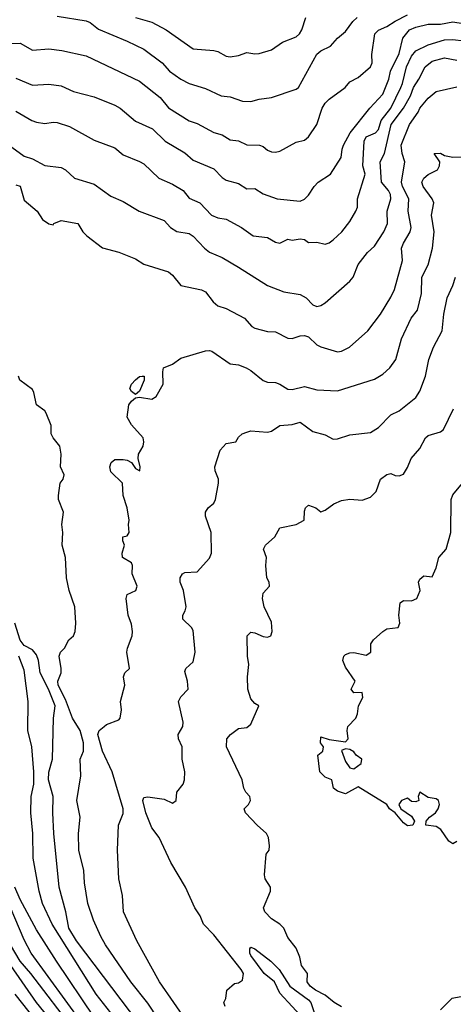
# Model space of a CAD drawing. Header units: metres. Extents: x -51132 to -49532, y -231222 to -229437.
# Tile 188 of 256: x -50022 to -49969, y -230801 to -230682. Entities that reach past the tile are written whole.
import ezdxf

# ---------------------------------------------------------------- set-up
doc = ezdxf.new("R2010")
doc.units = ezdxf.units.M
for name, color, linetype in [('CONTOUR_HALF', 8, 'Continuous'), ('CONTOUR_INDEX', 1, 'Continuous'), ('CONTOUR_INTER', 3, 'Continuous')]:
    doc.layers.add(name, color=color, linetype=linetype)

msp = doc.modelspace()

# ---------------------------------------------------------------- linework, layer by layer
at = {"layer": 'CONTOUR_HALF'}
for points, elevation in [([(-50022.58, -230684.92), (-50021.58, -230684.9), (-50020.08, -230685.74), (-50018.08, -230685.58), (-50016.51, -230685.76), (-50013.58, -230686.4), (-50007.08, -230689.51), (-50004.58, -230691.46), (-50003.58, -230692.73), (-50001.08, -230694.3), (-50000.08, -230694.64), (-49998.08, -230695.72), (-49997.08, -230695.99), (-49996.08, -230696.62), (-49995.08, -230696.75), (-49994.08, -230697.22), (-49992.54, -230697.26), (-49992.08, -230697.41), (-49991.58, -230697.86), (-49991.08, -230698.08), (-49990.58, -230698.11), (-49990.08, -230697.97), (-49988.08, -230696.88), (-49987.08, -230696.64), (-49986.59, -230696.26), (-49985.58, -230694.75), (-49984.93, -230692.76), (-49984.58, -230692.16), (-49984.08, -230691.67), (-49982.13, -230690.26), (-49981.58, -230689.57), (-49980.58, -230689.05), (-49979.06, -230687.76), (-49978.88, -230687.26), (-49978.89, -230686.26), (-49978.55, -230683.76), (-49978.08, -230683.29), (-49977.08, -230682.88), (-49976.08, -230682.2), (-49974.58, -230681.44)], 77.5), ([(-50007.58, -230681.77), (-50005.58, -230682.33), (-50003.84, -230683.26), (-50000.58, -230685.56), (-49998.08, -230685.77), (-49997.58, -230685.89), (-49996.58, -230686.44), (-49996.08, -230686.53), (-49995.08, -230686.36), (-49994.08, -230686.01), (-49993.08, -230686.18), (-49992.58, -230686.12), (-49991.08, -230685.7), (-49989.76, -230684.76), (-49988.08, -230684.12), (-49987.7, -230683.76), (-49987.39, -230683.26), (-49986.91, -230681.76)], 76.5), ([(-50022.08, -230693.14), (-50020.15, -230694.26), (-50019.58, -230694.46), (-50018.58, -230694.63), (-50017.58, -230694.45), (-50017.08, -230694.51), (-50015.58, -230694.99), (-50012.58, -230696.65), (-50010.08, -230697.56), (-50009.08, -230698.44), (-50007.08, -230699.22), (-50006.58, -230699.54), (-50004.73, -230701.26), (-50003.08, -230701.97), (-50001.78, -230702.76), (-50001.08, -230703.67), (-49999.79, -230704.26), (-49998.37, -230705.76), (-49997.58, -230706.09), (-49996.58, -230706.23), (-49994.71, -230707.26), (-49993.31, -230708.26), (-49991.58, -230708.47), (-49990.58, -230709.04), (-49990.08, -230709.14), (-49989.08, -230708.67), (-49988.58, -230708.78), (-49987.58, -230708.63), (-49987.08, -230708.72), (-49986.58, -230709.08), (-49985.58, -230709.03), (-49984.58, -230709.26), (-49984.08, -230709.1), (-49983.58, -230708.76), (-49982.55, -230707.76), (-49981.58, -230706.52), (-49980.83, -230705.26), (-49980.64, -230704.76), (-49980.63, -230703.76), (-49979.71, -230700.76), (-49980, -230699.76), (-49979.84, -230696.76), (-49979.58, -230696.23), (-49978.48, -230695.76), (-49978.08, -230695.34), (-49977.78, -230694.26), (-49976.61, -230692.76), (-49975.39, -230690.26), (-49975.17, -230689.76), (-49974.71, -230687.76), (-49974.08, -230686.46), (-49973.58, -230685.82), (-49972.08, -230685.09), (-49970.08, -230684.48), (-49969.08, -230684.43), (-49965.08, -230684.93)], 78.5), ([(-50022.08, -230702.05), (-50021.58, -230702.24), (-50021.08, -230703.92), (-50019.49, -230705.26), (-50018.87, -230706.26), (-50018.08, -230706.81), (-50017.58, -230706.93), (-50017.47, -230706.76), (-50016.58, -230706.41), (-50014.58, -230706.74), (-50013.95, -230707.76), (-50013.48, -230708.26), (-50011.58, -230709.71), (-50009.58, -230710.23), (-50007.58, -230711.06), (-50006.58, -230711.71), (-50003.58, -230712.64), (-50003.08, -230713.01), (-50002.08, -230714.28), (-49999.58, -230714.8), (-49999.08, -230715.05), (-49998.14, -230716.26), (-49997.58, -230716.74), (-49996.58, -230717.08), (-49994.34, -230718.26), (-49993.47, -230719.26), (-49993.08, -230719.47), (-49991.58, -230719.85), (-49990.58, -230719.9), (-49989.08, -230720.65), (-49988.58, -230720.72), (-49987.58, -230720.39), (-49987.08, -230720.35), (-49986.58, -230720.51), (-49985.58, -230721.47), (-49985.08, -230721.74), (-49983.08, -230722.33), (-49982.58, -230722.26), (-49981.62, -230721.76), (-49979.41, -230719.76), (-49977.85, -230717.76), (-49976.58, -230715.7), (-49976.14, -230714.76), (-49975.2, -230711.26), (-49975.3, -230709.76), (-49975.08, -230709.15), (-49974.25, -230707.76), (-49974.15, -230707.26), (-49974.5, -230705.26), (-49974.4, -230703.76), (-49975.19, -230702.26), (-49975.3, -230701.76), (-49974.91, -230699.26), (-49975.22, -230698.26), (-49975.33, -230697.26), (-49974.35, -230694.76), (-49973.29, -230693.26), (-49973.08, -230692.75), (-49972.08, -230691.54), (-49971.08, -230690.76), (-49968.58, -230690.18)], 79.5), ([(-49996.68, -230801.76), (-49996.86, -230801.26), (-49996.6, -230800.76), (-49996.49, -230799.76), (-49995.58, -230798.94), (-49995.08, -230798.87), (-49994.58, -230798.55), (-49994.46, -230797.76), (-49994.74, -230797.26), (-49998.08, -230793.05), (-49999.33, -230791.76), (-49999.72, -230790.76), (-50000.36, -230789.76), (-50001.52, -230787.26), (-50003.3, -230784.26), (-50004.69, -230781.26), (-50005.58, -230780.06), (-50006.33, -230778.26), (-50006.69, -230776.76), (-50006.58, -230776.4), (-50006.08, -230776.3), (-50004.08, -230776.6), (-50003.08, -230777.09), (-50002.63, -230776.76), (-50002.58, -230775.74), (-50001.8, -230774.76), (-50001.62, -230774.26), (-50001.58, -230773.26), (-50001.9, -230771.76), (-50001.91, -230770.26), (-50002.37, -230769.26), (-50002.41, -230768.76), (-50001.84, -230767.76), (-50001.81, -230767.26), (-50002.36, -230764.76), (-50002.08, -230764.19), (-50001.19, -230763.26), (-50001.25, -230762.26), (-50001.58, -230761.1), (-50001.46, -230760.76), (-50000.58, -230759.94), (-50000.32, -230758.76), (-50000.58, -230756.15), (-50000.77, -230755.76), (-50001.83, -230754.76), (-50001.84, -230754.26), (-50001.54, -230753.76), (-50001.44, -230753.26), (-50001.77, -230751.26), (-50002.17, -230750.26), (-50002.17, -230749.76), (-50001.86, -230749.26), (-50001.58, -230749.1), (-50000.08, -230749.02), (-49998.58, -230747.37), (-49998.34, -230746.76), (-49998.41, -230744.26), (-49999.09, -230742.26), (-49999.1, -230741.76), (-49998.78, -230741.26), (-49998.08, -230740.69), (-49997.87, -230740.26), (-49997.51, -230738.26), (-49997.52, -230737.76), (-49997.91, -230736.76), (-49997.96, -230736.26), (-49997.32, -230734.26), (-49996.58, -230733.43), (-49995.39, -230733.26), (-49995.08, -230732.66), (-49994.62, -230732.26), (-49994.08, -230732.06), (-49993.58, -230731.92), (-49991.58, -230732.09), (-49991.08, -230731.94), (-49990.08, -230731.25), (-49988.58, -230731.14), (-49987.58, -230730.85), (-49986.08, -230731.98), (-49984.58, -230732.41), (-49983.58, -230732.91), (-49983.08, -230732.87), (-49981.58, -230732.39), (-49979.08, -230732.12), (-49978.08, -230731.52), (-49976.58, -230729.98), (-49975.58, -230729.5), (-49973.58, -230727.85), (-49973.08, -230727.08), (-49972.39, -230725.26), (-49971.97, -230723.26), (-49971.44, -230721.76), (-49970.37, -230719.76), (-49970.15, -230717.76), (-49969.75, -230715.76), (-49969.06, -230714.26), (-49968.77, -230713.26)], 80.5), ([(-50004.81, -230803.26), (-50006.08, -230801.34), (-50008.14, -230798.76), (-50011.22, -230794.26), (-50011.8, -230793.26), (-50012.68, -230791.26), (-50013.38, -230789.26), (-50013.76, -230786.76), (-50013.84, -230785.26), (-50014.47, -230782.76), (-50014.5, -230780.76), (-50014.27, -230778.76), (-50014.71, -230776.76), (-50014.21, -230773.76), (-50014.28, -230771.76), (-50013.9, -230770.76), (-50013.88, -230769.76), (-50014.29, -230768.26), (-50015.23, -230766.76), (-50016.08, -230764.49), (-50016.94, -230762.76), (-50016.99, -230762.26), (-50016.61, -230761.26), (-50016.59, -230760.76), (-50016.84, -230759.26), (-50016.67, -230758.76), (-50016.2, -230758.26), (-50015.67, -230757.26), (-50015.08, -230756.76), (-50014.91, -230756.26), (-50014.83, -230755.26), (-50014.92, -230753.26), (-50015.62, -230751.26), (-50015.96, -230749.76), (-50016.06, -230747.26), (-50016.49, -230745.76), (-50016.41, -230744.26), (-50016.52, -230743.26), (-50016.3, -230741.76), (-50016.9, -230740.26), (-50016.93, -230739.76), (-50016.73, -230738.26), (-50016.37, -230737.76), (-50016.23, -230737.26), (-50016.67, -230736.26), (-50016.61, -230734.76), (-50016.75, -230733.76), (-50017.55, -230732.76), (-50017.79, -230732.26), (-50017.8, -230731.26), (-50018.41, -230729.76), (-50018.58, -230729.49), (-50019.6, -230728.76), (-50019.9, -230727.26), (-50020.08, -230726.9), (-50021.62, -230725.76), (-50021.79, -230725.26)], 79.5), ([(-49968.58, -230781.72), (-49969.08, -230782.01), (-49969.58, -230781.68), (-49970.52, -230780.26), (-49971.08, -230779.91), (-49972.36, -230779.76), (-49972.31, -230779.26), (-49971.89, -230778.76), (-49971.2, -230778.26), (-49970.85, -230777.76), (-49970.68, -230777.26), (-49970.8, -230776.76), (-49971.08, -230776.56), (-49972.08, -230776.4), (-49973.08, -230775.75), (-49973.29, -230776.26), (-49973.21, -230776.76), (-49973.58, -230776.93), (-49974.08, -230776.88), (-49974.58, -230776.48), (-49975.31, -230776.76), (-49975.64, -230777.26), (-49975.38, -230777.76), (-49974.08, -230778.66), (-49973.72, -230779.26), (-49973.94, -230779.76), (-49974.58, -230779.83), (-49975.08, -230779.48), (-49976.08, -230778.26), (-49976.78, -230777.76), (-49977.1, -230777.26), (-49980.58, -230775.11), (-49982.08, -230775.95), (-49983.08, -230775.64), (-49983.56, -230775.26), (-49983.76, -230774.26), (-49984.58, -230773.91), (-49985.2, -230773.26), (-49985.46, -230771.26), (-49984.86, -230770.76), (-49984.76, -230770.26), (-49985.14, -230769.76), (-49985.08, -230769.05), (-49984.08, -230769.34), (-49982.08, -230769.64), (-49981.78, -230769.26), (-49981.91, -230768.26), (-49981.8, -230767.76), (-49980.83, -230766.76), (-49980.64, -230766.26), (-49980.53, -230765.26), (-49979.99, -230764.26), (-49980.08, -230763.67), (-49981.08, -230763.69), (-49981.4, -230763.26), (-49980.94, -230762.26), (-49982.08, -230760.58), (-49982.41, -230759.76), (-49982.3, -230759.26), (-49982.08, -230759.03), (-49981.58, -230758.83), (-49981.08, -230758.8), (-49979.58, -230759.11), (-49979.04, -230758.76), (-49979.02, -230757.76), (-49978.69, -230757.26), (-49977.57, -230756.26), (-49977.08, -230755.91), (-49975.7, -230755.76), (-49975.51, -230755.26), (-49975.63, -230754.26), (-49975.48, -230752.76), (-49975.08, -230752.51), (-49974.08, -230752.52), (-49973.46, -230752.26), (-49973.04, -230751.26), (-49973.23, -230750.26), (-49973.08, -230749.92), (-49972.58, -230749.5), (-49971.58, -230749.61), (-49971.08, -230748.55), (-49970.76, -230747.26), (-49969.9, -230746.26), (-49969.31, -230744.26), (-49969.29, -230740.26), (-49969.08, -230739.68), (-49967.52, -230737.76)], 81.5), ([(-50010.58, -230802.52), (-50012.33, -230800.26), (-50017.7, -230791.76), (-50018.88, -230789.26), (-50019.28, -230787.76), (-50019.98, -230783.76), (-50020.04, -230780.76), (-50020.27, -230778.26), (-50020.24, -230776.26), (-50019.91, -230774.76), (-50019.92, -230773.26), (-50020.17, -230770.26), (-50020.63, -230768.26), (-50020.61, -230764.76), (-50021.08, -230760.96), (-50021.74, -230759.26)], 78.5), ([(-49982.58, -230770.69), (-49982.08, -230772.04), (-49981.58, -230772.78), (-49981.08, -230772.93), (-49980.19, -230772.26), (-49980.13, -230771.76), (-49980.8, -230771.26), (-49981.08, -230770.85), (-49981.58, -230770.55), (-49982.08, -230770.49), (-49982.58, -230770.69)], 81.5), ([(-50014.05, -230803.76), (-50020.23, -230795.26), (-50021.08, -230793.65), (-50023.78, -230787.26)], 77.5), ([(-50014.08, -230808), (-50019.57, -230801.26), (-50022.72, -230796.76)], 76.5)]:
    msp.add_lwpolyline(points, dxfattribs=dict(at, elevation=elevation))
at = {"layer": 'CONTOUR_INDEX', "elevation": 80}
for points in [[(-50001.19, -230803.76), (-50004.66, -230798.76), (-50007.41, -230793.76), (-50009.04, -230790.26), (-50009.16, -230788.26), (-50009.6, -230786.26), (-50009.78, -230782.76), (-50009.62, -230779.76), (-50009.08, -230778.33), (-50009.07, -230777.76), (-50010.41, -230773.26), (-50011.58, -230770.76), (-50012.14, -230768.76), (-50011.97, -230768.26), (-50011.39, -230767.76), (-50011.08, -230767.53), (-50009.58, -230766.98), (-50009.44, -230766.76), (-50009.27, -230765.76), (-50009.4, -230764.76), (-50008.86, -230762.76), (-50009.02, -230761.76), (-50008.86, -230761.26), (-50008.29, -230760.76), (-50008.61, -230758.76), (-50008.55, -230758.26), (-50007.97, -230756.76), (-50007.95, -230756.26), (-50008.08, -230755.38), (-50008.45, -230754.26), (-50008.72, -230752.26), (-50008.57, -230751.76), (-50007.54, -230751.26), (-50007.39, -230750.76), (-50008, -230749.26), (-50007.95, -230748.26), (-50008.08, -230747.94), (-50009.14, -230747.26), (-50009.19, -230746.76), (-50008.9, -230745.76), (-50009.12, -230745.26), (-50009.12, -230744.76), (-50008.58, -230744.63), (-50008.35, -230744.26), (-50008.43, -230743.26), (-50008.33, -230742.76), (-50008.58, -230741.26), (-50009.09, -230739.76), (-50009.16, -230738.26), (-50010.58, -230736.88), (-50010.71, -230736.26), (-50010.51, -230735.76), (-50010.08, -230735.37), (-50009.08, -230735.38), (-50008.58, -230735.46), (-50008.06, -230735.76), (-50007.58, -230736.48), (-50007.04, -230736.76), (-50007, -230736.26), (-50007.27, -230735.26), (-50007.21, -230734.76), (-50006.65, -230733.76), (-50006.55, -230733.26), (-50006.66, -230732.76), (-50008.08, -230731.18), (-50008.57, -230730.26), (-50008.39, -230728.76), (-50008.08, -230728.32), (-50007.58, -230727.9), (-50007.08, -230727.81), (-50005.58, -230728.06), (-50005.08, -230727.73), (-50004.21, -230726.26), (-50004.28, -230724.76), (-50004.17, -230724.26), (-50003.08, -230723.81), (-50002.08, -230723.09), (-49999.08, -230722.22), (-49998.58, -230722.16), (-49998.31, -230722.26), (-49996.08, -230723.78), (-49995.08, -230723.9), (-49994.15, -230724.26), (-49993.58, -230724.58), (-49992.08, -230725.79), (-49991.58, -230726), (-49990.58, -230726.06), (-49990.08, -230726.23), (-49989.08, -230726.86), (-49988.58, -230726.9), (-49987.08, -230726.54), (-49985.58, -230726.92), (-49983.08, -230727.06), (-49978.58, -230725.64), (-49977.58, -230725.04), (-49976.73, -230724.26), (-49975.99, -230723.26), (-49975.29, -230720.76), (-49974.12, -230718.26), (-49973.37, -230717.26), (-49972.88, -230715.26), (-49972.83, -230713.26), (-49972.06, -230711.76), (-49971.53, -230709.76), (-49971.33, -230707.76), (-49971.65, -230705.76), (-49971.38, -230704.26), (-49971.57, -230703.76), (-49972.67, -230702.26), (-49972.85, -230701.76), (-49972.6, -230701.26), (-49972.08, -230700.83), (-49970.93, -230700.26), (-49970.7, -230699.76), (-49970.65, -230699.26), (-49971.34, -230698.26), (-49970.58, -230698.21), (-49970.08, -230698.5), (-49969.08, -230698.7), (-49967.08, -230698.64)], [(-50006.78, -230725.26), (-50006.54, -230725.26), (-50006.54, -230725.76), (-50007.08, -230727.1), (-50007.58, -230727.52), (-50008.08, -230727.12), (-50008.27, -230726.76), (-50008.08, -230726.26), (-50007.58, -230725.73), (-50007.08, -230725.32), (-50006.78, -230725.26)]]:
    msp.add_lwpolyline(points, dxfattribs=at)
at = {"layer": 'CONTOUR_INTER'}
for points, elevation in [([(-50017.08, -230681.61), (-50013.58, -230682.16), (-50013.08, -230682.38), (-50012.08, -230683.18), (-50008.58, -230684.63), (-50006.58, -230685.63), (-50004.35, -230687.26), (-50003.47, -230688.26), (-50002.08, -230689.24), (-50001.08, -230689.76), (-49999.08, -230690.37), (-49997.17, -230691.26), (-49996.08, -230691.41), (-49994.58, -230691.92), (-49993.58, -230691.95), (-49992.58, -230691.66), (-49991.08, -230691.46), (-49988.08, -230690.46), (-49987.82, -230690.26), (-49985.58, -230686.23), (-49985.08, -230685.8), (-49983.9, -230685.26), (-49983.06, -230684.26), (-49982.08, -230683.45), (-49981.21, -230682.26), (-49980.68, -230681.76)], 77), ([(-50022.08, -230689.12), (-50020.08, -230689.99), (-50018.08, -230689.87), (-50016.58, -230690.05), (-50015.08, -230690.73), (-50012.58, -230691.4), (-50010.08, -230692.39), (-50009.43, -230692.76), (-50007.58, -230694.33), (-50005.51, -230695.26), (-50003.96, -230696.76), (-50001.58, -230698.17), (-50000.58, -230699.06), (-49998.08, -230700.12), (-49997.08, -230701.19), (-49996.58, -230701.52), (-49995.08, -230701.89), (-49994.08, -230702.54), (-49993.08, -230702.51), (-49992.08, -230703.17), (-49990.37, -230703.76), (-49987.58, -230704.03), (-49987.08, -230703.8), (-49986.58, -230703.33), (-49985.9, -230702.26), (-49985.41, -230701.76), (-49983.9, -230700.76), (-49982.61, -230698.76), (-49982.51, -230697.76), (-49982.34, -230697.26), (-49981.52, -230695.76), (-49979.16, -230692.76), (-49977.58, -230691.06), (-49976.84, -230689.26), (-49976.63, -230688.26), (-49975.58, -230686.13), (-49975.16, -230684.26), (-49974.33, -230683.26), (-49973.58, -230682.94), (-49972.08, -230682.59), (-49970.58, -230682.56), (-49969.08, -230682.31), (-49965.08, -230682.94)], 78), ([(-50022.58, -230697.51), (-50021.08, -230698.59), (-50020.08, -230698.91), (-50018.58, -230699.71), (-50016.58, -230699.97), (-50016.08, -230700.24), (-50014.98, -230701.26), (-50012.58, -230702), (-50010.58, -230703.45), (-50009.08, -230704.08), (-50007.13, -230705.26), (-50004.08, -230706.4), (-50003.34, -230707.26), (-50002.58, -230707.72), (-50001.08, -230707.96), (-50000.58, -230708.3), (-49999.21, -230709.76), (-49998.58, -230710.25), (-49997.08, -230710.9), (-49995.08, -230712.04), (-49991.58, -230714.28), (-49989.58, -230715.03), (-49987.58, -230715.37), (-49986.86, -230715.76), (-49986.08, -230716.61), (-49985.58, -230716.83), (-49985.08, -230716.71), (-49984.58, -230716.4), (-49981.58, -230713.75), (-49981.16, -230713.26), (-49980.58, -230711.74), (-49979.45, -230710.26), (-49978.58, -230709.52), (-49977.43, -230707.76), (-49977.02, -230706.76), (-49977.05, -230705.26), (-49976.61, -230703.76), (-49976.63, -230703.26), (-49976.88, -230702.76), (-49977.75, -230701.76), (-49977.89, -230699.26), (-49977.37, -230698.26), (-49976.57, -230694.76), (-49975.07, -230692.76), (-49974.2, -230691.26), (-49973.87, -230690.26), (-49973.19, -230689.26), (-49972.45, -230687.76), (-49971.58, -230687.08), (-49970.08, -230686.67), (-49968.58, -230686.95)], 79), ([(-49982.58, -230801.79), (-49983.46, -230801.26), (-49984.58, -230800.35), (-49985.73, -230799.76), (-49986.37, -230799.26), (-49986.77, -230798.76), (-49986.7, -230797.76), (-49987.42, -230796.76), (-49987.64, -230795.76), (-49988.08, -230794.68), (-49989.08, -230793.36), (-49989.59, -230792.26), (-49990.06, -230791.76), (-49991.08, -230791.12), (-49991.88, -230790.26), (-49992.03, -230789.76), (-49991.21, -230787.76), (-49991.21, -230787.26), (-49991.86, -230786.26), (-49991.93, -230785.76), (-49991.74, -230783.26), (-49991.36, -230782.76), (-49991.3, -230782.26), (-49991.43, -230781.26), (-49991.67, -230780.76), (-49992.82, -230779.76), (-49994.24, -230778.26), (-49994.38, -230777.76), (-49993.85, -230777.26), (-49993.62, -230776.76), (-49993.71, -230776.26), (-49994.18, -230775.76), (-49994.42, -230775.26), (-49994.65, -230774.26), (-49996.55, -230770.26), (-49996.5, -230769.26), (-49996.05, -230768.76), (-49995.08, -230768.01), (-49994.08, -230767.89), (-49993.58, -230767.5), (-49992.62, -230765.26), (-49993.08, -230765), (-49993.58, -230764.41), (-49993.93, -230763.26), (-49993.99, -230761.76), (-49993.82, -230760.26), (-49993.98, -230759.26), (-49994.01, -230756.76), (-49993.58, -230756.35), (-49993.08, -230756.42), (-49992.08, -230756.86), (-49991.58, -230756.95), (-49991.16, -230756.76), (-49990.98, -230756.26), (-49991.08, -230755.11), (-49991.97, -230753.26), (-49992.17, -230752.26), (-49992.08, -230751.61), (-49991.3, -230750.76), (-49991.35, -230750.26), (-49991.65, -230749.76), (-49991.77, -230748.26), (-49991.7, -230747.26), (-49992.04, -230746.26), (-49991.79, -230745.76), (-49990.67, -230744.76), (-49990.08, -230743.69), (-49988.08, -230743.29), (-49987.1, -230742.76), (-49987.08, -230741.64), (-49986.95, -230741.26), (-49986.58, -230740.94), (-49985.68, -230741.26), (-49985.08, -230741.73), (-49984.58, -230741.54), (-49983.5, -230740.76), (-49982.58, -230740.37), (-49981.58, -230740.18), (-49980.08, -230740.34), (-49979.08, -230739.97), (-49978.38, -230739.26), (-49977.87, -230737.76), (-49977.08, -230737.19), (-49976.58, -230737.1), (-49976.08, -230737.34), (-49975.58, -230737.37), (-49975.08, -230737.17), (-49974.58, -230736.34), (-49974.14, -230735.26), (-49973.08, -230734.07), (-49972.4, -230732.76), (-49972.08, -230732.47), (-49970.58, -230732.02), (-49970.23, -230731.76), (-49968.99, -230729.26)], 81), ([(-50007.17, -230803.76), (-50014.73, -230793.76), (-50015.65, -230792.26), (-50016.04, -230790.26), (-50016.85, -230787.26), (-50017.49, -230780.76), (-50017.61, -230778.26), (-50017.55, -230776.26), (-50018.14, -230774.26), (-50018.08, -230773.33), (-50017.64, -230771.76), (-50017.52, -230766.76), (-50017.32, -230765.26), (-50018.12, -230763.26), (-50019.16, -230761.26), (-50019.35, -230759.76), (-50019.58, -230759.07), (-50020.08, -230758.47), (-50021.08, -230757.97), (-50021.58, -230757.29), (-50022.2, -230755.26)], 79), ([(-50012.58, -230803.03), (-50017.17, -230796.26), (-50019.58, -230792.46), (-50021.56, -230788.76), (-50022.22, -230787.26)], 78), ([(-50014.9, -230804.76), (-50020.29, -230797.76), (-50021.58, -230796.26), (-50022.74, -230794.26)], 77), ([(-49993.7, -230794.76), (-49993.58, -230794.56), (-49993.08, -230794.75), (-49991.16, -230796.26), (-49990.14, -230797.26), (-49988.85, -230799.26), (-49986.58, -230800.92), (-49986.29, -230801.26), (-49985.58, -230803.43), (-49984.3, -230804.76), (-49984.06, -230805.26), (-49984.24, -230805.76), (-49984.58, -230805.84), (-49985.08, -230805.53), (-49985.71, -230804.26), (-49987.08, -230803.37), (-49990.08, -230800.13), (-49990.73, -230798.76), (-49991.95, -230797.76), (-49993.58, -230795.57), (-49993.71, -230795.26), (-49993.7, -230794.76)], 81), ([(-50015.08, -230809.18), (-50022.17, -230800.26)], 76), ([(-49968.08, -230800.58), (-49969.2, -230800.76), (-49970.58, -230802.16)], 81)]:
    msp.add_lwpolyline(points, dxfattribs=dict(at, elevation=elevation))

doc.saveas('drawing.dxf')
